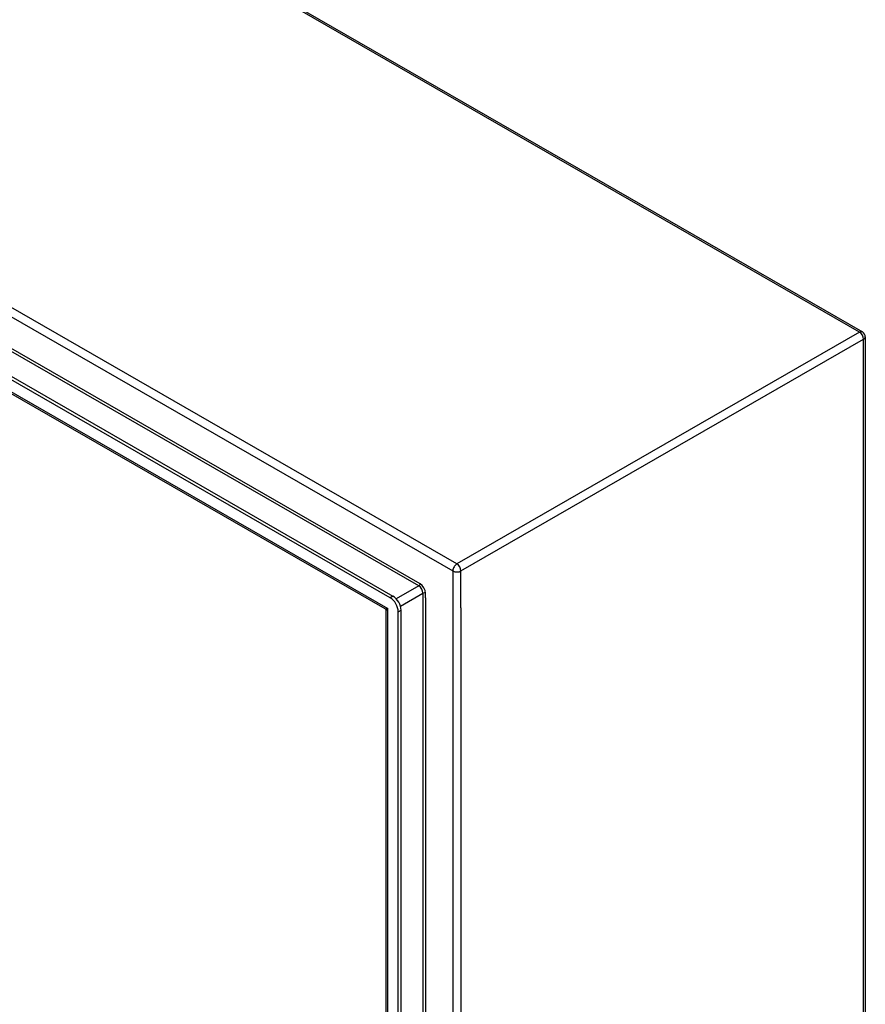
# Model space of a CAD drawing. Header units: inches. Extents: x 25 to 728, y 80 to 333.
# Tile 159 of 160: x 713 to 728, y 262 to 279. Entities that reach past the tile are written whole.
import ezdxf

# ---------------------------------------------------------------- set-up
doc = ezdxf.new("R2010")
doc.units = ezdxf.units.IN
doc.header["$MEASUREMENT"] = 0
doc.layers.add('Visible Edges(ANSI)', color=7, linetype='Continuous', lineweight=25)
doc.layers.add('Visible Tangent Edges(ANSI)', color=7, linetype='Continuous', lineweight=25)

msp = doc.modelspace()

# ---------------------------------------------------------------- linework, layer by layer
at = {"layer": 'Visible Edges(ANSI)'}
for p, q in [((676.972, 303.266), (727.744, 274.028)), ((719.614, 269.449), (669.705, 298.189)), ((669.753, 298.217), (719.662, 269.476)), ((719.528, 269.256), (669.832, 297.874)), ((727.793, 273.942), (727.793, 249.578)), ((719.544, 246.107), (719.544, 269.229)), ((719.754, 245.84), (719.754, 269.207)), ((719.802, 245.867), (719.802, 269.235))]:
    msp.add_line(p, q, dxfattribs=at)
at = {"layer": 'Visible Edges(ANSI)', "flags": 128}
msp.add_lwpolyline([(719.544, 269.229), (719.543, 269.236), (719.54, 269.244), (719.534, 269.251), (719.528, 269.256)], dxfattribs=at)
at = {"layer": 'Visible Edges(ANSI)'}
msp.add_arc((727.694, 273.942), 0.099, 0, 60.064, dxfattribs=at)
for centre, major_axis, start_param, end_param in [((719.614, 269.288), (0.098, -0.171), 0.787332, 2.358128), ((719.662, 269.315), (-0.098, 0.171), 3.928925, 5.499721)]:
    msp.add_ellipse(centre, major_axis=major_axis, ratio=0.578093, start_param=start_param, end_param=end_param, dxfattribs=at)
at = {"layer": 'Visible Tangent Edges(ANSI)'}
for p, q in [((727.694, 274.023), (676.923, 303.261)), ((720.763, 270.032), (669.992, 299.27)), ((669.922, 299.148), (720.693, 269.911)), ((720.129, 269.69), (670.486, 298.277)), ((720.107, 269.652), (670.536, 298.198)), ((669.746, 297.957), (719.573, 269.264)), ((727.694, 274.023), (720.763, 270.032)), ((720.833, 269.911), (727.764, 273.902)), ((727.764, 249.538), (727.764, 273.902)), ((720.693, 269.911), (720.693, 245.546)), ((720.833, 269.277), (720.833, 269.911)), ((720.107, 269.652), (719.72, 269.429)), ((719.79, 269.307), (720.177, 269.53)), ((720.177, 269.53), (720.177, 246.471)), ((720.221, 269.448), (720.221, 269.53)), ((719.662, 269.476), (719.614, 269.449)), ((720.221, 269.448), (720.221, 246.553)), ((719.573, 245.992), (719.573, 269.264)), ((719.754, 269.207), (719.802, 269.235)), ((720.833, 269.277), (720.833, 246.18))]:
    msp.add_line(p, q, dxfattribs=at)
for centre, major_axis, ratio, start_param, end_param in [((727.694, 273.942), (0.0494, 0.0858), 0.578093, 0, 0.783464), ((727.694, 273.942), (0.0494, -0.0858), 0.578093, 0.787332, 2.358128), ((727.694, 273.942), (0.099, 0), 0.575862, 5.497787, 6.283185), ((720.763, 269.951), (0.0494, 0.0858), 0.578093, 0.783464, 2.354261), ((720.763, 269.951), (-0.0494, 0.0858), 0.578093, 3.928925, 5.499721), ((720.763, 269.951), (-0.099, 0), 0.575862, 0.785398, 2.356194), ((720.107, 269.677), (0.0155, 0.0269), 0.578093, 3.925057, 5.495853), ((720.107, 269.571), (0.0494, -0.0858), 0.578093, 0.787332, 2.358128), ((720.129, 269.583), (-0.065, 0.113), 0.578093, 3.928925, 5.499721), ((720.199, 269.518), (0.031, 0), 0.575862, 0.785398, 2.356194), ((719.643, 269.304), (0.115, 0.047), 0.112147, 3.228242, 4.015574), ((719.643, 269.304), (-0.0986, -0.0765), 0.115347, 5.408573, 6.193971)]:
    msp.add_ellipse(centre, major_axis=major_axis, ratio=ratio, start_param=start_param, end_param=end_param, dxfattribs=at)

doc.saveas('drawing.dxf')
